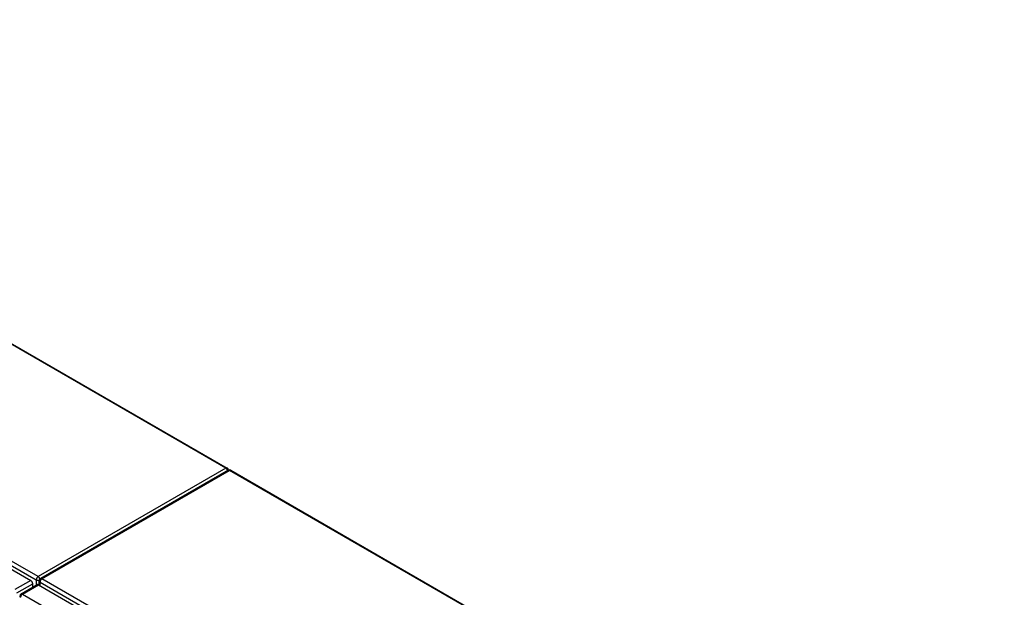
# Model space of a CAD drawing. Header units: inches. Extents: x 378 to 445.2, y 145.3 to 209.5.
# Tile 129 of 129: x 407.7 to 444.1, y 186.6 to 208. Entities that reach past the tile are written whole.
import ezdxf

# ---------------------------------------------------------------- set-up
doc = ezdxf.new("R2010")
doc.units = ezdxf.units.IN
doc.header["$MEASUREMENT"] = 0
doc.layers.add('Visible Edges(ANSI)', color=7, linetype='Continuous', lineweight=25)
doc.layers.add('Visible Tangent Edges(ANSI)', color=7, linetype='Continuous', lineweight=25)

msp = doc.modelspace()

# ---------------------------------------------------------------- linework, layer by layer
at = {"layer": 'Visible Edges(ANSI)'}
for p, q in [((386.721, 207.97), (415.398, 191.413)), ((378.728, 204.25), (408.147, 187.265)), ((415.439, 191.332), (408.508, 187.331)), ((415.538, 191.332), (444.104, 174.84)), ((407.786, 186.768), (408.377, 187.109)), ((408.217, 187.017), (408.217, 187.144)), ((408.426, 187.104), (437.845, 170.119)), ((408.459, 187.085), (408.459, 187.245))]:
    msp.add_line(p, q, dxfattribs=at)
for centre, start, end in [((415.349, 191.328), 5.2644, 60), ((415.489, 191.247), 60, 120), ((408.558, 187.245), 120, 180), ((407.836, 186.682), 120, 180)]:
    msp.add_arc(centre, 0.099, start, end, dxfattribs=at)
for centre, start_param, end_param in [((408.147, 187.184), 3.926991, 5.497787), ((408.426, 187.023), 5.497787, 6.283185)]:
    msp.add_ellipse(centre, major_axis=(-0.0495, 0.0857), ratio=0.57735, start_param=start_param, end_param=end_param, dxfattribs=at)
at = {"layer": 'Visible Tangent Edges(ANSI)'}
for p, q in [((415.349, 191.408), (386.692, 207.953)), ((408.418, 187.407), (378.859, 204.472)), ((378.789, 204.351), (408.348, 187.286)), ((415.349, 191.408), (408.418, 187.407)), ((408.558, 187.326), (415.489, 191.328)), ((444.104, 174.807), (415.489, 191.328)), ((438.116, 170.26), (408.558, 187.326)), ((408.147, 187.265), (407.556, 186.924)), ((407.626, 186.803), (408.217, 187.144)), ((407.836, 186.763), (408.426, 187.104)), ((408.348, 187.286), (408.348, 187.092)), ((408.488, 187.205), (438.046, 170.139)), ((408.488, 187.068), (408.488, 187.205)), ((407.836, 186.763), (437.255, 169.778))]:
    msp.add_line(p, q, dxfattribs=at)
for centre, major_axis, start_param, end_param in [((415.349, 191.328), (0.0495, 0.0857), 0, 0.785398), ((415.349, 191.328), (0.0495, -0.0857), 1.143718, 2.356194), ((415.489, 191.247), (-0.0495, 0.0857), 5.497787, 6.283185), ((415.489, 191.247), (0.0495, 0.0857), 0, 0.785398), ((408.418, 187.326), (0.0495, 0.0857), 0.785398, 2.356194), ((408.418, 187.326), (-0.0495, 0.0857), 4.23253, 5.497787), ((408.558, 187.245), (-0.0495, -0.0857), 3.926991, 5.497787), ((408.558, 187.245), (-0.0495, 0.0857), 5.497787, 6.283185), ((408.418, 187.326), (-0.099, 0), 0.785398, 2.050655), ((408.558, 187.245), (-0.099, 0), 0, 0.785398), ((407.836, 186.682), (-0.099, 0), 0, 0.785398), ((407.836, 186.682), (-0.0495, -0.0857), 3.926991, 5.497787), ((407.836, 186.682), (-0.0495, 0.0857), 5.497787, 6.283185)]:
    msp.add_ellipse(centre, major_axis=major_axis, ratio=0.57735, start_param=start_param, end_param=end_param, dxfattribs=at)

doc.saveas('drawing.dxf')
